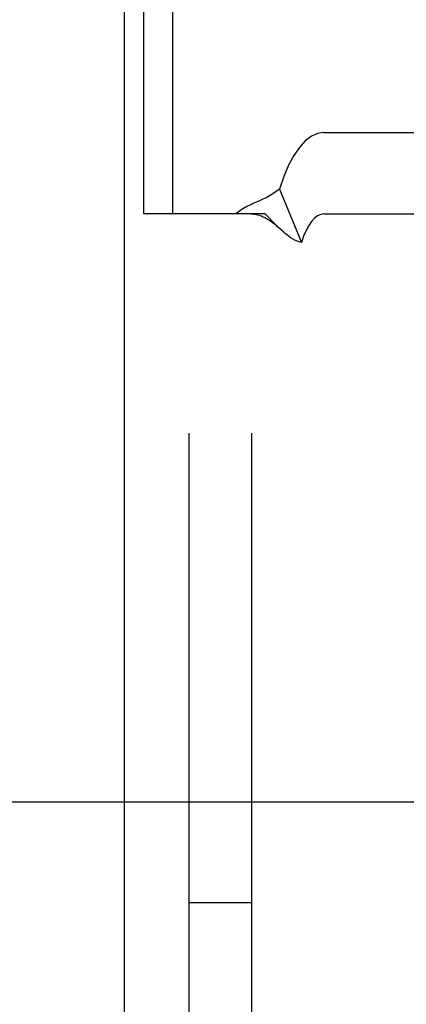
# Model space of a CAD drawing. Header units: inches. Extents: x 0 to 224, y 0 to 145.
# Tile 11 of 78: x 71.969 to 72.341, y 48.829 to 49.774. Entities that reach past the tile are written whole.
import ezdxf

# ---------------------------------------------------------------- set-up
doc = ezdxf.new("R2010")
doc.units = ezdxf.units.IN
doc.header["$LTSCALE"] = 12.302632
doc.header["$MEASUREMENT"] = 0
doc.linetypes.add('HIDDEN', pattern=[0.2, 0.1, -0.1])
doc.layers.add('DEFAULT_2', color=8, linetype='HIDDEN')
doc.layers.add('DOOR_3_ASSEMBLY', color=7, linetype='CONTINUOUS')

msp = doc.modelspace()

# ---------------------------------------------------------------- linework, layer by layer
at = {"layer": 'DEFAULT_2', "color": 8, "linetype": 'HIDDEN'}
for p, q in [((72.05419, 51.18096), (72.05419, 48.11296)), ((72.11419, 51.18096), (72.11419, 48.11296)), ((72.13219, 48.14696), (72.13219, 51.14696)), ((72.19219, 48.14696), (72.19219, 51.14696)), ((72.0886, 49.58746), (72.0886, 50.21446)), ((72.11655, 49.58746), (72.11655, 50.21446)), ((72.26145, 49.66546), (72.63601, 49.66546)), ((72.21875, 49.61123), (72.23983, 49.56)), ((72.11655, 49.58746), (72.0886, 49.58746)), ((72.20505, 49.58746), (72.11655, 49.58746)), ((72.20695, 49.58554), (72.20505, 49.58746)), ((72.21345, 49.57886), (72.20695, 49.58554)), ((72.26145, 49.58746), (72.63601, 49.58746)), ((71.89716, 49.02346), (72.46851, 49.02346)), ((72.13219, 48.92696), (72.19219, 48.92696))]:
    msp.add_line(p, q, dxfattribs=at)
for points in [[(72.26145, 49.66546), (72.25538, 49.66454), (72.24945, 49.66187), (72.24362, 49.65741), (72.23799, 49.65126), (72.23263, 49.64346), (72.2276, 49.63412), (72.22299, 49.6234), (72.21875, 49.61123)], [(72.21875, 49.61123), (72.21569, 49.6088), (72.21254, 49.60665), (72.20927, 49.60473), (72.20599, 49.60301), (72.20276, 49.60149), (72.1996, 49.60007), (72.19653, 49.59873), (72.1935, 49.59738), (72.19041, 49.59593), (72.18736, 49.59438), (72.1844, 49.5927), (72.18164, 49.59093), (72.17923, 49.58919), (72.17709, 49.58746)], [(72.1918, 49.58746), (72.19269, 49.58744), (72.19467, 49.58728), (72.19652, 49.58698), (72.19828, 49.58657), (72.19999, 49.58606), (72.20165, 49.58545), (72.20329, 49.58476), (72.20491, 49.58397), (72.20652, 49.5831), (72.20812, 49.58214), (72.20971, 49.5811), (72.2113, 49.57998), (72.21288, 49.57877), (72.21447, 49.57748), (72.21606, 49.5761), (72.21765, 49.57464), (72.21824, 49.57407)], [(72.21824, 49.57407), (72.21575, 49.57653), (72.21345, 49.57886)], [(72.26145, 49.58746), (72.25837, 49.58699), (72.25537, 49.58564), (72.25242, 49.58338), (72.24957, 49.58027), (72.24686, 49.57632), (72.24431, 49.57159), (72.24197, 49.56616), (72.23983, 49.56)], [(72.23983, 49.56), (72.23779, 49.56056), (72.23571, 49.56134), (72.2336, 49.56231), (72.23144, 49.5635), (72.22917, 49.56494), (72.22689, 49.56657), (72.22472, 49.56827), (72.22255, 49.5701), (72.22032, 49.57211), (72.21824, 49.57407)]]:
    msp.add_lwpolyline(points, dxfattribs=at)
at = {"layer": 'DOOR_3_ASSEMBLY', "color": 3, "linetype": 'Continuous'}
msp.add_line((72.06969, 86.91796), (72.06969, 12.62596), dxfattribs=at)

doc.saveas('drawing.dxf')
